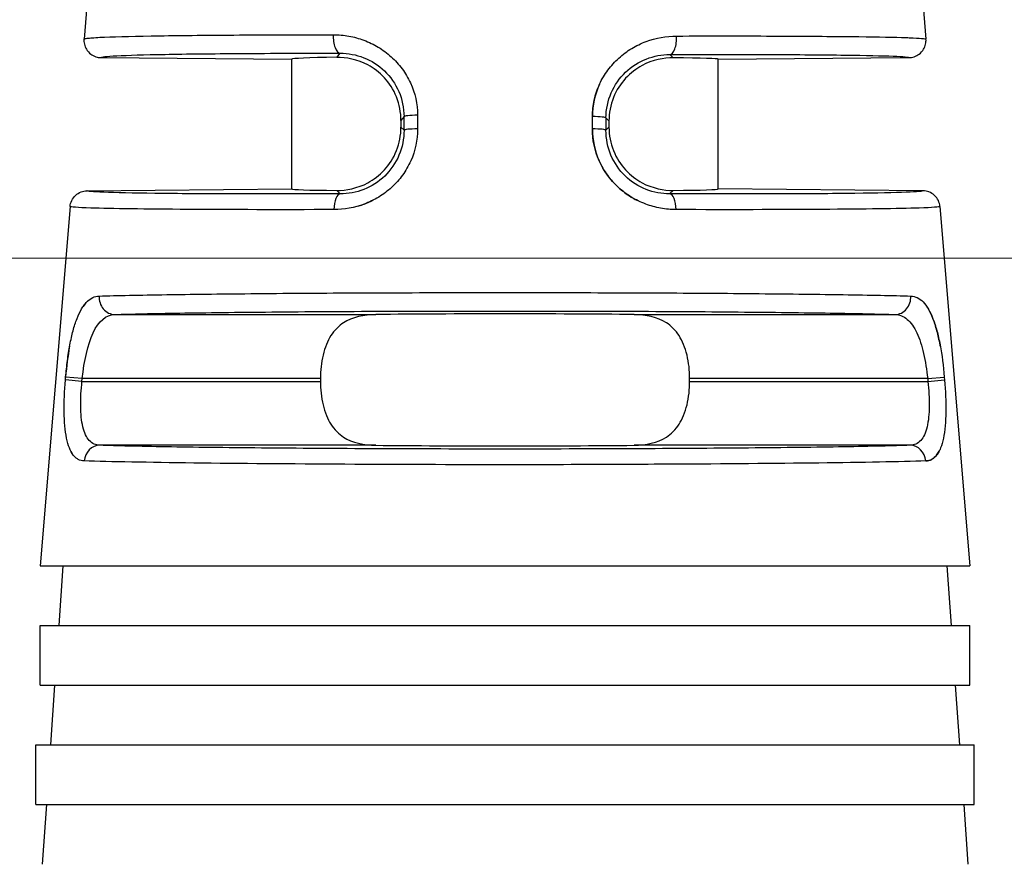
# Model space of a CAD drawing. Header units: inches. Extents: x 0 to 5766, y -2164 to 1330.
# Tile 43 of 210: x 4238 to 4250, y -1920 to -1910. Entities that reach past the tile are written whole.
import ezdxf

# ---------------------------------------------------------------- set-up
doc = ezdxf.new("R2010")
doc.units = ezdxf.units.IN
doc.header["$MEASUREMENT"] = 0
for name, color, linetype, lineweight in [('AM_5', 3, 'Continuous', 15), ('可見 (ISO)', 7, 'Continuous', 25), ('窄部可見 (ISO)', 7, 'Continuous', 25)]:
    doc.layers.add(name, color=color, linetype=linetype, lineweight=lineweight)
doc.styles.add('尺寸標註', font='romans.shx', dxfattribs={"bigfont": 'CHINESET.SHX'})
doc.dimstyles.new('CNS1$0', dxfattribs={"dimtxt": 2.5, "dimasz": 2.5, "dimexe": 1, "dimexo": 1, "dimgap": 1.5, "dimtad": 1, "dimtoh": 1, "dimdec": 1, "dimdsep": 46, "dimtxsty": '尺寸標註', "dimcen": 0, "dimclrd": 2, "dimclre": 2, "dimclrt": 1, "dimadec": 0, "dimazin": 2, "dimtp": 0.1, "dimtm": 0.1, "dimtfac": 0.71, "dimtdec": 1, "dimtmove": 0, "dimatfit": 0, "dimfxl": 0, "dimlwd": 13, "dimlwe": 13, "dimarcsym": 0})

# ---------------------------------------------------------------- blocks, each defined once
blk = doc.blocks.new('*D472')
at = {"layer": 'AM_5', "color": 2, "lineweight": 13}
for p, q in [((4236.45, -1924.948), (4236.45, -1852.988)), ((4396.97, -1921.34), (4396.97, -1852.988)), ((4394.47, -1853.988), (4238.95, -1853.988))]:
    blk.add_line(p, q, dxfattribs=at)
at = {"layer": 'AM_5', "color": 2}
for points in [[(4238.95, -1853.571), (4238.95, -1854.405), (4236.45, -1853.988)], [(4394.47, -1853.571), (4394.47, -1854.405), (4396.97, -1853.988)]]:
    blk.add_solid(points, dxfattribs=at)
at = {"layer": 'Defpoints', "color": 0}
for p in [(4236.45, -1853.988), (4396.97, -1922.34), (4236.45, -1925.948)]:
    blk.add_point(p, dxfattribs=at)
at = {"layer": 'AM_5', "color": 1, "insert": (4316.71, -1851.238), "char_height": 2.5, "attachment_point": 5, "style": '尺寸標註'}
blk.add_mtext('160.5', dxfattribs=at)
blk = doc.blocks.new('*D473')
at = {"layer": 'AM_5', "color": 2, "lineweight": 13}
for p, q in [((4308.618, -1913.098), (4223.352, -1913.098)), ((4224.352, -1915.598), (4224.352, -1931.148)), ((4230.34, -1933.648), (4223.352, -1933.648))]:
    blk.add_line(p, q, dxfattribs=at)
at = {"layer": 'AM_5', "color": 2}
for points in [[(4223.935, -1915.598), (4224.769, -1915.598), (4224.352, -1913.098)], [(4223.935, -1931.148), (4224.769, -1931.148), (4224.352, -1933.648)]]:
    blk.add_solid(points, dxfattribs=at)
at = {"layer": 'Defpoints', "color": 0}
for p in [(4309.618, -1913.098), (4224.352, -1933.648), (4231.34, -1933.648)]:
    blk.add_point(p, dxfattribs=at)
at = {"layer": 'AM_5', "color": 1, "insert": (4221.602, -1923.373), "char_height": 2.5, "attachment_point": 5, "rotation": 90, "style": '尺寸標註'}
blk.add_mtext('20.6', dxfattribs=at)

msp = doc.modelspace()

# ---------------------------------------------------------------- linework, layer by layer
at = {"layer": '可見 (ISO)'}
for p, q in [((4239.35, -1906.488), (4239.014, -1910.53)), ((4248.549, -1906.488), (4248.886, -1910.53)), ((4239.211, -1910.747), (4241.45, -1910.766)), ((4241.45, -1912.288), (4241.45, -1910.766)), ((4246.45, -1910.766), (4248.688, -1910.747)), ((4246.45, -1912.288), (4246.45, -1910.766)), ((4242.73, -1911.483), (4242.73, -1911.564)), ((4245.169, -1911.49), (4245.169, -1911.564)), ((4239.048, -1912.309), (4241.45, -1912.288)), ((4248.851, -1912.309), (4246.45, -1912.288)), ((4238.851, -1912.493), (4238.5, -1916.708)), ((4249.049, -1912.493), (4249.4, -1916.708)), ((4241.785, -1914.51), (4241.785, -1914.544)), ((4246.115, -1914.544), (4246.115, -1914.51)), ((4238.5, -1916.708), (4249.4, -1916.708)), ((4238.767, -1916.708), (4238.718, -1917.408)), ((4249.132, -1916.708), (4249.181, -1917.408)), ((4238.5, -1917.408), (4249.4, -1917.408)), ((4238.5, -1918.108), (4238.5, -1917.408)), ((4249.4, -1918.108), (4249.4, -1917.408)), ((4238.5, -1918.108), (4249.4, -1918.108)), ((4238.669, -1918.108), (4238.621, -1918.808)), ((4249.23, -1918.108), (4249.279, -1918.808)), ((4238.45, -1918.808), (4249.45, -1918.808)), ((4238.45, -1919.508), (4238.45, -1918.808)), ((4249.45, -1919.508), (4249.45, -1918.808)), ((4238.45, -1919.508), (4249.45, -1919.508)), ((4238.572, -1919.508), (4238.523, -1920.208)), ((4249.328, -1919.508), (4249.377, -1920.208))]:
    msp.add_line(p, q, dxfattribs=at)
for centre, major_axis, ratio, start_param, end_param in [((4243.95, -1910.788), (2.5, -0.022), 0.017454, 2.47973, 3.141745), ((4243.95, -1910.788), (2.5, 0.022), 0.013962, 6.283049, 6.945058), ((4243.95, -1912.266), (-2.5, -0.022), 0.013962, 6.283049, 6.945058), ((4243.95, -1912.266), (2.5, -0.022), 0.013962, 5.621312, 6.283322), ((4243.95, -1913.788), (2.5, 0), 0.013964, 0.920346, 2.221246), ((4243.95, -1915.266), (-2.5, 0), 0.013964, 0.920346, 2.221246)]:
    msp.add_ellipse(centre, major_axis=major_axis, ratio=ratio, start_param=start_param, end_param=end_param, dxfattribs=at)
for points, knots in [([(4239.014, -1910.53), (4239.014, -1910.531), (4239.012, -1910.543), (4239.014, -1910.569), (4239.016, -1910.579), (4239.022, -1910.61), (4239.03, -1910.631), (4239.055, -1910.672), (4239.072, -1910.691), (4239.111, -1910.72), (4239.131, -1910.73), (4239.171, -1910.743), (4239.191, -1910.747), (4239.211, -1910.747)], [0, 0, 0, 0, 0.000291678, 0.000291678, 0.000475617, 0.000475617, 0.000865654, 0.000865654, 0.001338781, 0.001338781, 0.001736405, 0.001736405, 0.002102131, 0.002102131, 0.002102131, 0.002102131]), ([(4248.688, -1910.747), (4248.708, -1910.747), (4248.728, -1910.743), (4248.769, -1910.73), (4248.788, -1910.72), (4248.827, -1910.691), (4248.845, -1910.672), (4248.869, -1910.631), (4248.877, -1910.61), (4248.886, -1910.57), (4248.887, -1910.55), (4248.886, -1910.53)], [-0.03297966, -0.03297966, -0.03297966, -0.03297966, -0.02690514, -0.02690514, -0.02030084, -0.02030084, -0.01244198, -0.01244198, -0.00596311, -0.00596311, -0.00000001, -0.00000001, -0.00000001, -0.00000001]), ([(4242.73, -1911.483), (4242.73, -1911.392), (4242.712, -1911.296), (4242.643, -1911.122), (4242.592, -1911.044), (4242.481, -1910.923), (4242.407, -1910.867), (4242.223, -1910.769), (4242.083, -1910.743), (4241.978, -1910.744)], [0.5796584, 0.5796584, 0.5796584, 0.5796584, 0.6069081, 0.6069081, 0.6341577, 0.6341577, 0.6611202, 0.6611202, 0.7119119, 0.7119119, 0.7119119, 0.7119119]), ([(4245.922, -1910.75), (4245.817, -1910.749), (4245.676, -1910.775), (4245.493, -1910.874), (4245.419, -1910.93), (4245.308, -1911.051), (4245.256, -1911.129), (4245.187, -1911.303), (4245.169, -1911.4), (4245.169, -1911.49)], [1.026939, 1.026939, 1.026939, 1.026939, 1.0777476, 1.0777476, 1.1047295, 1.1047295, 1.1319998, 1.1319998, 1.15927, 1.15927, 1.15927, 1.15927]), ([(4241.978, -1912.305), (4242.083, -1912.306), (4242.223, -1912.28), (4242.406, -1912.181), (4242.48, -1912.125), (4242.591, -1912.004), (4242.643, -1911.926), (4242.712, -1911.751), (4242.73, -1911.655), (4242.73, -1911.564)], [0.4472991, 0.4472991, 0.4472991, 0.4472991, 0.4980511, 0.4980511, 0.5249922, 0.5249922, 0.5523136, 0.5523136, 0.579635, 0.579635, 0.579635, 0.579635]), ([(4245.169, -1911.564), (4245.169, -1911.655), (4245.187, -1911.751), (4245.257, -1911.926), (4245.308, -1912.004), (4245.419, -1912.125), (4245.493, -1912.181), (4245.677, -1912.28), (4245.817, -1912.306), (4245.922, -1912.305)], [0, 0, 0, 0, 0.0273214, 0.0273214, 0.0546428, 0.0546428, 0.0815839, 0.0815839, 0.1323359, 0.1323359, 0.1323359, 0.1323359]), ([(4238.851, -1912.493), (4238.852, -1912.469), (4238.859, -1912.446), (4238.88, -1912.401), (4238.895, -1912.38), (4238.933, -1912.345), (4238.955, -1912.331), (4239.001, -1912.314), (4239.024, -1912.309), (4239.048, -1912.309)], [-0.02966708, -0.02966708, -0.02966708, -0.02966708, -0.02254998, -0.02254998, -0.01483365, -0.01483365, -0.0071175, -0.0071175, -0.00000007, -0.00000007, -0.00000007, -0.00000007]), ([(4249.049, -1912.493), (4249.047, -1912.469), (4249.041, -1912.446), (4249.02, -1912.401), (4249.005, -1912.38), (4248.967, -1912.345), (4248.945, -1912.331), (4248.899, -1912.314), (4248.875, -1912.309), (4248.851, -1912.309)], [0, 0, 0, 0, 0.00711713, 0.00711713, 0.01483349, 0.01483349, 0.02254967, 0.02254967, 0.02966712, 0.02966712, 0.02966712, 0.02966712]), ([(4242.436, -1913.76), (4242.301, -1913.762), (4242.158, -1913.791), (4242.003, -1913.891), (4241.947, -1913.948), (4241.869, -1914.069), (4241.837, -1914.148), (4241.795, -1914.323), (4241.785, -1914.419), (4241.785, -1914.51)], [1.0271092, 1.0271092, 1.0271092, 1.0271092, 1.0773536, 1.0773536, 1.1044127, 1.1044127, 1.1317666, 1.1317666, 1.1591204, 1.1591204, 1.1591204, 1.1591204]), ([(4246.115, -1914.51), (4246.115, -1914.419), (4246.105, -1914.323), (4246.063, -1914.148), (4246.03, -1914.069), (4245.953, -1913.948), (4245.896, -1913.891), (4245.741, -1913.791), (4245.598, -1913.762), (4245.464, -1913.76)], [0.5795602, 0.5795602, 0.5795602, 0.5795602, 0.606914, 0.606914, 0.6342679, 0.6342679, 0.661327, 0.661327, 0.7115715, 0.7115715, 0.7115715, 0.7115715]), ([(4241.785, -1914.544), (4241.785, -1914.635), (4241.795, -1914.732), (4241.837, -1914.907), (4241.869, -1914.985), (4241.947, -1915.107), (4242.003, -1915.163), (4242.158, -1915.264), (4242.301, -1915.292), (4242.436, -1915.294)], [0, 0, 0, 0, 0.0273538, 0.0273538, 0.0547077, 0.0547077, 0.0817668, 0.0817668, 0.1320113, 0.1320113, 0.1320113, 0.1320113]), ([(4245.464, -1915.294), (4245.598, -1915.292), (4245.741, -1915.264), (4245.896, -1915.163), (4245.953, -1915.107), (4246.03, -1914.985), (4246.063, -1914.907), (4246.105, -1914.732), (4246.115, -1914.635), (4246.115, -1914.544)], [0.447549, 0.447549, 0.447549, 0.447549, 0.4977934, 0.4977934, 0.5248525, 0.5248525, 0.5522064, 0.5522064, 0.5795602, 0.5795602, 0.5795602, 0.5795602])]:
    msp.add_open_spline(points, degree=3, knots=knots, dxfattribs=at)
at = {"layer": '窄部可見 (ISO)'}
for p, q in [((4241.978, -1910.744), (4242.017, -1910.696)), ((4245.883, -1910.711), (4245.922, -1910.75)), ((4242.766, -1911.439), (4242.73, -1911.483)), ((4242.766, -1911.599), (4242.766, -1911.439)), ((4242.925, -1911.422), (4242.925, -1911.583)), ((4244.974, -1911.583), (4244.975, -1911.439)), ((4245.134, -1911.455), (4245.134, -1911.599)), ((4245.169, -1911.49), (4245.134, -1911.455)), ((4242.73, -1911.564), (4242.766, -1911.599)), ((4245.134, -1911.599), (4245.169, -1911.564)), ((4242.019, -1912.346), (4241.978, -1912.305)), ((4245.922, -1912.305), (4245.88, -1912.346)), ((4239.375, -1913.76), (4242.436, -1913.76)), ((4245.464, -1913.76), (4248.524, -1913.76)), ((4238.795, -1914.528), (4238.798, -1914.494)), ((4238.99, -1914.544), (4238.795, -1914.528)), ((4238.993, -1914.51), (4238.798, -1914.494)), ((4238.99, -1914.544), (4238.993, -1914.51)), ((4238.99, -1914.544), (4241.785, -1914.544)), ((4241.785, -1914.51), (4238.993, -1914.51)), ((4248.906, -1914.51), (4246.115, -1914.51)), ((4246.115, -1914.544), (4248.909, -1914.544)), ((4248.906, -1914.51), (4249.101, -1914.494)), ((4248.906, -1914.51), (4248.909, -1914.544)), ((4248.909, -1914.544), (4249.104, -1914.528)), ((4249.101, -1914.494), (4249.104, -1914.528)), ((4242.436, -1915.294), (4239.2, -1915.294)), ((4248.699, -1915.294), (4245.464, -1915.294))]:
    msp.add_line(p, q, dxfattribs=at)
for centre, major_axis, ratio, start_param, end_param in [((4242.018, -1910.496), (0, -0.2), 0.408152, 4.629744, 6.264066), ((4245.881, -1910.511), (0, -0.2), 0.408157, 0.015295, 1.652802), ((4242.965, -1911.439), (-0.2, 0), 0.084952, 4.917607, 6.269172), ((4244.934, -1911.455), (0.2, 0), 0.084951, 0.014013, 1.365641), ((4242.966, -1911.599), (-0.2, 0), 0.08494, 4.916991, 6.269172), ((4244.934, -1911.599), (0.2, 0), 0.08494, 0.014013, 1.366194), ((4242.021, -1912.546), (-0.001, 0.2), 0.393168, 0.015186, 1.486691), ((4245.878, -1912.546), (0.001, 0.2), 0.393168, 4.796495, 6.267999), ((4239.375, -1913.56), (0.006, -0.2), 0.916732, 4.59998, 6.248229), ((4248.524, -1913.56), (-0.006, -0.2), 0.916732, 0.034956, 1.683206), ((4239.2, -1915.494), (0.007, 0.2), 0.922876, 0.036264, 1.518658), ((4248.699, -1915.494), (-0.007, 0.2), 0.922876, 4.764528, 6.246921)]:
    msp.add_ellipse(centre, major_axis=major_axis, ratio=ratio, start_param=start_param, end_param=end_param, dxfattribs=at)
for points, knots in [([(4239.014, -1910.53), (4239.014, -1910.53), (4239.014, -1910.529), (4239.016, -1910.528), (4239.019, -1910.526), (4239.033, -1910.523), (4239.056, -1910.52), (4239.117, -1910.514), (4239.177, -1910.51), (4239.408, -1910.501), (4239.631, -1910.495), (4240.172, -1910.487), (4240.49, -1910.484), (4241.182, -1910.48), (4241.555, -1910.479), (4241.937, -1910.479)], [0.000061, 0.000061, 0.000061, 0.000061, 0.015625, 0.015625, 0.03125, 0.0625, 0.125, 0.125, 0.25, 0.25, 0.5, 0.5, 0.75, 0.75, 1, 1, 1, 1]), ([(4241.937, -1910.479), (4241.999, -1910.479), (4242.09, -1910.487), (4242.179, -1910.507), (4242.237, -1910.523), (4242.265, -1910.532), (4242.355, -1910.566), (4242.411, -1910.593), (4242.518, -1910.657), (4242.566, -1910.693), (4242.663, -1910.78), (4242.706, -1910.827), (4242.782, -1910.93), (4242.814, -1910.984), (4242.896, -1911.164), (4242.924, -1911.29), (4242.925, -1911.422)], [0, 0, 0, 0, 0.125, 0.1875, 0.1875, 0.25, 0.25, 0.375, 0.375, 0.5, 0.5, 0.625, 0.625, 0.75, 0.75, 1, 1, 1, 1]), ([(4244.975, -1911.439), (4244.975, -1911.372), (4244.982, -1911.308), (4245.01, -1911.181), (4245.031, -1911.118), (4245.085, -1911), (4245.118, -1910.945), (4245.175, -1910.868), (4245.195, -1910.844), (4245.238, -1910.796), (4245.262, -1910.773), (4245.332, -1910.71), (4245.382, -1910.672), (4245.462, -1910.624), (4245.49, -1910.609), (4245.546, -1910.582), (4245.576, -1910.569), (4245.72, -1910.516), (4245.839, -1910.495), (4245.962, -1910.494)], [0, 0, 0, 0, 0.125, 0.125, 0.25, 0.25, 0.375, 0.375, 0.4375, 0.4375, 0.5, 0.5, 0.625, 0.625, 0.6875, 0.6875, 0.75, 0.75, 1, 1, 1, 1]), ([(4245.962, -1910.494), (4246.355, -1910.493), (4246.734, -1910.493), (4247.083, -1910.494), (4247.11, -1910.495), (4247.138, -1910.495), (4247.164, -1910.495), (4247.481, -1910.496), (4247.771, -1910.498), (4248.017, -1910.501), (4248.045, -1910.501), (4248.073, -1910.501), (4248.099, -1910.501), (4248.33, -1910.504), (4248.519, -1910.508), (4248.653, -1910.512), (4248.666, -1910.513), (4248.678, -1910.513), (4248.689, -1910.514), (4248.816, -1910.518), (4248.885, -1910.524), (4248.886, -1910.53)], [0, 0, 0, 0, 0.25, 0.25, 0.25, 0.269583, 0.269583, 0.269583, 0.5, 0.5, 0.5, 0.526011, 0.526011, 0.526011, 0.75, 0.75, 0.75, 0.771014, 0.771014, 0.771014, 1, 1, 1, 1]), ([(4239.211, -1910.747), (4239.212, -1910.739), (4239.275, -1910.732), (4239.4, -1910.725), (4239.527, -1910.719), (4239.719, -1910.713), (4239.966, -1910.709), (4240.213, -1910.704), (4240.517, -1910.701), (4240.863, -1910.699), (4241.21, -1910.696), (4241.6, -1910.695), (4242.017, -1910.696)], [0, 0, 0, 0, 0.245499, 0.245499, 0.245499, 0.496999, 0.496999, 0.496999, 0.7485, 0.7485, 0.7485, 1, 1, 1, 1]), ([(4242.017, -1910.696), (4242.11, -1910.696), (4242.205, -1910.713), (4242.293, -1910.748), (4242.382, -1910.783), (4242.466, -1910.836), (4242.536, -1910.903), (4242.607, -1910.971), (4242.665, -1911.054), (4242.705, -1911.146), (4242.744, -1911.237), (4242.765, -1911.338), (4242.766, -1911.439)], [0, 0, 0, 0, 0.25, 0.25, 0.25, 0.5, 0.5, 0.5, 0.75, 0.75, 0.75, 1, 1, 1, 1]), ([(4245.134, -1911.455), (4245.134, -1911.25), (4245.221, -1911.055), (4245.506, -1910.782), (4245.697, -1910.711), (4245.883, -1910.711)], [0, 0, 0, 0, 0.5, 0.5, 1, 1, 1, 1]), ([(4245.883, -1910.711), (4246.3, -1910.71), (4246.69, -1910.71), (4247.036, -1910.711), (4247.383, -1910.712), (4247.686, -1910.714), (4247.934, -1910.718), (4248.181, -1910.721), (4248.372, -1910.725), (4248.5, -1910.73), (4248.624, -1910.735), (4248.688, -1910.741), (4248.688, -1910.747)], [0, 0, 0, 0, 0.2515, 0.2515, 0.2515, 0.503001, 0.503001, 0.503001, 0.754501, 0.754501, 0.754501, 1, 1, 1, 1]), ([(4245.061, -1911.054), (4245.06, -1911.056), (4245.059, -1911.058), (4245.003, -1911.18), (4244.975, -1911.306), (4244.975, -1911.439)], [0.7460208, 0.7460208, 0.7460208, 0.7460208, 0.75, 0.75, 1, 1, 1, 1]), ([(4242.925, -1911.583), (4242.925, -1911.713), (4242.898, -1911.841), (4242.818, -1912.018), (4242.786, -1912.074), (4242.711, -1912.177), (4242.667, -1912.226), (4242.573, -1912.312), (4242.523, -1912.35), (4242.442, -1912.399), (4242.415, -1912.414), (4242.358, -1912.441), (4242.328, -1912.454), (4242.185, -1912.508), (4242.066, -1912.529), (4241.943, -1912.53)], [0, 0, 0, 0, 0.25, 0.25, 0.375, 0.375, 0.5, 0.5, 0.625, 0.625, 0.6875, 0.6875, 0.75, 0.75, 1, 1, 1, 1]), ([(4245.957, -1912.53), (4245.895, -1912.529), (4245.835, -1912.524), (4245.745, -1912.508), (4245.716, -1912.501), (4245.657, -1912.485), (4245.629, -1912.476), (4245.54, -1912.442), (4245.483, -1912.415), (4245.376, -1912.349), (4245.327, -1912.313), (4245.183, -1912.18), (4245.108, -1912.078), (4245.001, -1911.838), (4244.974, -1911.713), (4244.974, -1911.583)], [0, 0, 0, 0, 0.125, 0.125, 0.1875, 0.1875, 0.25, 0.25, 0.375, 0.375, 0.5, 0.5, 0.75, 0.75, 1, 1, 1, 1]), ([(4244.974, -1911.583), (4244.974, -1911.713), (4245.002, -1911.841), (4245.081, -1912.018), (4245.113, -1912.074), (4245.188, -1912.177), (4245.233, -1912.226), (4245.326, -1912.312), (4245.377, -1912.35), (4245.451, -1912.395), (4245.472, -1912.407), (4245.494, -1912.418)], [0, 0, 0, 0, 0.25, 0.25, 0.375, 0.375, 0.5, 0.5, 0.625, 0.625, 0.6732156, 0.6732156, 0.6732156, 0.6732156]), ([(4242.766, -1911.599), (4242.766, -1911.699), (4242.745, -1911.8), (4242.707, -1911.891), (4242.668, -1911.983), (4242.61, -1912.067), (4242.539, -1912.136), (4242.468, -1912.205), (4242.384, -1912.258), (4242.295, -1912.294), (4242.205, -1912.329), (4242.111, -1912.346), (4242.019, -1912.346)], [0, 0, 0, 0, 0.25, 0.25, 0.25, 0.5, 0.5, 0.5, 0.75, 0.75, 0.75, 1, 1, 1, 1]), ([(4245.88, -1912.346), (4245.788, -1912.346), (4245.693, -1912.329), (4245.604, -1912.293), (4245.515, -1912.258), (4245.43, -1912.204), (4245.36, -1912.135), (4245.289, -1912.067), (4245.231, -1911.983), (4245.192, -1911.891), (4245.154, -1911.799), (4245.134, -1911.699), (4245.134, -1911.599)], [0, 0, 0, 0, 0.25, 0.25, 0.25, 0.5, 0.5, 0.5, 0.75, 0.75, 0.75, 1, 1, 1, 1]), ([(4242.019, -1912.346), (4241.578, -1912.347), (4241.165, -1912.347), (4240.798, -1912.346), (4240.43, -1912.345), (4240.109, -1912.343), (4239.846, -1912.34), (4239.584, -1912.336), (4239.381, -1912.332), (4239.246, -1912.327), (4239.114, -1912.322), (4239.047, -1912.316), (4239.048, -1912.309)], [0, 0, 0, 0, 0.2515, 0.2515, 0.2515, 0.503, 0.503, 0.503, 0.7545, 0.7545, 0.7545, 1, 1, 1, 1]), ([(4248.851, -1912.309), (4248.852, -1912.316), (4248.785, -1912.322), (4248.654, -1912.327), (4248.519, -1912.332), (4248.316, -1912.336), (4248.053, -1912.34), (4247.791, -1912.343), (4247.469, -1912.345), (4247.102, -1912.346), (4246.734, -1912.347), (4246.321, -1912.347), (4245.88, -1912.346)], [0, 0, 0, 0, 0.2455, 0.2455, 0.2455, 0.497, 0.497, 0.497, 0.7485, 0.7485, 0.7485, 1, 1, 1, 1]), ([(4241.943, -1912.53), (4240.7, -1912.533), (4239.571, -1912.527), (4239.095, -1912.511), (4238.936, -1912.506), (4238.85, -1912.5), (4238.851, -1912.493)], [0, 0, 0, 0, 0.75, 0.75, 0.75, 1, 1, 1, 1]), ([(4242.236, -1912.486), (4242.257, -1912.48), (4242.278, -1912.473), (4242.336, -1912.451), (4242.372, -1912.435), (4242.406, -1912.418)], [0.2042751, 0.2042751, 0.2042751, 0.2042751, 0.25, 0.25, 0.3262799, 0.3262799, 0.3262799, 0.3262799]), ([(4249.049, -1912.493), (4249.05, -1912.5), (4248.963, -1912.506), (4248.805, -1912.511), (4248.329, -1912.527), (4247.199, -1912.533), (4245.957, -1912.53)], [0, 0, 0, 0, 0.25, 0.25, 0.25, 1, 1, 1, 1]), ([(4238.798, -1914.494), (4238.804, -1914.428), (4238.811, -1914.363), (4238.827, -1914.238), (4238.837, -1914.175), (4238.86, -1914.058), (4238.872, -1914.003), (4238.899, -1913.9), (4238.915, -1913.851), (4238.948, -1913.766), (4238.966, -1913.728), (4238.994, -1913.679), (4239.004, -1913.664), (4239.025, -1913.636), (4239.036, -1913.623), (4239.091, -1913.568), (4239.139, -1913.545), (4239.192, -1913.544)], [0, 0, 0, 0, 0.125, 0.125, 0.25, 0.25, 0.375, 0.375, 0.5, 0.5, 0.625, 0.625, 0.6875, 0.6875, 0.75, 0.75, 1, 1, 1, 1]), ([(4239.192, -1913.544), (4239.398, -1913.537), (4239.669, -1913.532), (4239.983, -1913.527), (4240.015, -1913.526), (4240.047, -1913.526), (4240.08, -1913.526), (4240.39, -1913.521), (4240.738, -1913.517), (4241.106, -1913.514), (4241.161, -1913.513), (4241.216, -1913.513), (4241.272, -1913.512), (4241.657, -1913.509), (4242.06, -1913.507), (4242.466, -1913.505), (4242.513, -1913.505), (4242.561, -1913.505), (4242.608, -1913.505), (4243.062, -1913.503), (4243.516, -1913.502), (4243.952, -1913.502), (4244.389, -1913.502), (4244.842, -1913.503), (4245.295, -1913.505), (4245.341, -1913.505), (4245.387, -1913.505), (4245.434, -1913.505), (4245.84, -1913.507), (4246.244, -1913.509), (4246.63, -1913.512), (4246.685, -1913.513), (4246.739, -1913.513), (4246.794, -1913.514), (4247.162, -1913.517), (4247.511, -1913.521), (4247.821, -1913.526), (4247.853, -1913.526), (4247.885, -1913.526), (4247.916, -1913.527), (4248.231, -1913.532), (4248.501, -1913.537), (4248.707, -1913.544)], [0, 0, 0, 0, 0.113583, 0.113583, 0.113583, 0.125, 0.125, 0.125, 0.233788, 0.233788, 0.233788, 0.25, 0.25, 0.25, 0.361916, 0.361916, 0.361916, 0.375, 0.375, 0.375, 0.5, 0.5, 0.5, 0.625, 0.625, 0.625, 0.637758, 0.637758, 0.637758, 0.75, 0.75, 0.75, 0.766016, 0.766016, 0.766016, 0.875, 0.875, 0.875, 0.886328, 0.886328, 0.886328, 1, 1, 1, 1]), ([(4248.707, -1913.544), (4248.734, -1913.545), (4248.759, -1913.551), (4248.808, -1913.574), (4248.83, -1913.59), (4248.875, -1913.636), (4248.896, -1913.663), (4248.934, -1913.729), (4248.951, -1913.765), (4248.985, -1913.853), (4249, -1913.901), (4249.028, -1914.003), (4249.04, -1914.057), (4249.074, -1914.237), (4249.09, -1914.362), (4249.101, -1914.494)], [0, 0, 0, 0, 0.125, 0.125, 0.25, 0.25, 0.375, 0.375, 0.5, 0.5, 0.625, 0.625, 0.75, 0.75, 1, 1, 1, 1]), ([(4239.061, -1913.6), (4239.056, -1913.604), (4239.052, -1913.608), (4239.032, -1913.628), (4239.017, -1913.646), (4239.003, -1913.666)], [0.224464, 0.224464, 0.224464, 0.224464, 0.25, 0.25, 0.3353831, 0.3353831, 0.3353831, 0.3353831]), ([(4238.993, -1914.51), (4239.015, -1914.306), (4239.057, -1914.111), (4239.185, -1913.837), (4239.273, -1913.763), (4239.375, -1913.76)], [0, 0, 0, 0, 0.5, 0.5, 1, 1, 1, 1]), ([(4239.375, -1913.76), (4239.568, -1913.754), (4239.825, -1913.748), (4240.447, -1913.738), (4240.812, -1913.734), (4241.619, -1913.726), (4242.061, -1913.723), (4242.985, -1913.72), (4243.467, -1913.719), (4244.432, -1913.719), (4244.914, -1913.72), (4245.839, -1913.723), (4246.281, -1913.726), (4247.088, -1913.734), (4247.452, -1913.738), (4248.075, -1913.748), (4248.332, -1913.754), (4248.524, -1913.76)], [0, 0, 0, 0, 0.125, 0.125, 0.25, 0.25, 0.375, 0.375, 0.5, 0.5, 0.625, 0.625, 0.75, 0.75, 0.875, 0.875, 1, 1, 1, 1]), ([(4248.524, -1913.76), (4248.575, -1913.762), (4248.624, -1913.781), (4248.666, -1913.817), (4248.709, -1913.853), (4248.747, -1913.907), (4248.779, -1913.975), (4248.81, -1914.043), (4248.837, -1914.126), (4248.858, -1914.218), (4248.879, -1914.31), (4248.895, -1914.41), (4248.906, -1914.51)], [0, 0, 0, 0, 0.25, 0.25, 0.25, 0.5, 0.5, 0.5, 0.75, 0.75, 0.75, 1, 1, 1, 1]), ([(4249.054, -1914.133), (4249.053, -1914.128), (4249.052, -1914.122), (4249.04, -1914.058), (4249.028, -1914.003), (4249, -1913.9), (4248.984, -1913.851), (4248.952, -1913.766), (4248.934, -1913.728), (4248.909, -1913.685), (4248.902, -1913.676), (4248.896, -1913.666)], [0.2380254, 0.2380254, 0.2380254, 0.2380254, 0.25, 0.25, 0.375, 0.375, 0.5, 0.5, 0.625, 0.625, 0.6640596, 0.6640596, 0.6640596, 0.6640596]), ([(4239.016, -1915.478), (4238.991, -1915.477), (4238.967, -1915.471), (4238.936, -1915.453), (4238.925, -1915.446), (4238.906, -1915.43), (4238.897, -1915.42), (4238.87, -1915.386), (4238.855, -1915.358), (4238.829, -1915.292), (4238.818, -1915.255), (4238.791, -1915.122), (4238.783, -1915.02), (4238.779, -1914.782), (4238.784, -1914.657), (4238.795, -1914.528)], [0, 0, 0, 0, 0.125, 0.125, 0.1875, 0.1875, 0.25, 0.25, 0.375, 0.375, 0.5, 0.5, 0.75, 0.75, 1, 1, 1, 1]), ([(4239.2, -1915.294), (4239.152, -1915.293), (4239.109, -1915.274), (4239.076, -1915.238), (4239.042, -1915.202), (4239.017, -1915.147), (4239.001, -1915.078), (4238.984, -1915.01), (4238.976, -1914.926), (4238.975, -1914.834), (4238.974, -1914.743), (4238.98, -1914.643), (4238.99, -1914.544)], [0, 0, 0, 0, 0.25, 0.25, 0.25, 0.5, 0.5, 0.5, 0.75, 0.75, 0.75, 1, 1, 1, 1]), ([(4248.909, -1914.544), (4248.92, -1914.644), (4248.925, -1914.744), (4248.924, -1914.835), (4248.923, -1914.926), (4248.915, -1915.01), (4248.899, -1915.079), (4248.882, -1915.148), (4248.857, -1915.202), (4248.824, -1915.238), (4248.79, -1915.275), (4248.748, -1915.293), (4248.699, -1915.294)], [0, 0, 0, 0, 0.25, 0.25, 0.25, 0.5, 0.5, 0.5, 0.75, 0.75, 0.75, 1, 1, 1, 1]), ([(4249.104, -1914.528), (4249.115, -1914.657), (4249.12, -1914.784), (4249.118, -1914.961), (4249.115, -1915.016), (4249.106, -1915.119), (4249.099, -1915.168), (4249.081, -1915.254), (4249.07, -1915.292), (4249.051, -1915.342), (4249.044, -1915.357), (4249.028, -1915.385), (4249.019, -1915.398), (4248.976, -1915.453), (4248.934, -1915.476), (4248.883, -1915.478)], [0, 0, 0, 0, 0.25, 0.25, 0.375, 0.375, 0.5, 0.5, 0.625, 0.625, 0.6875, 0.6875, 0.75, 0.75, 1, 1, 1, 1]), ([(4238.859, -1915.362), (4238.861, -1915.365), (4238.862, -1915.368), (4238.866, -1915.374), (4238.867, -1915.378), (4238.869, -1915.381)], [0.67507453, 0.67507453, 0.67507453, 0.67507453, 0.6875, 0.6875, 0.70282757, 0.70282757, 0.70282757, 0.70282757]), ([(4248.699, -1915.294), (4248.505, -1915.301), (4248.242, -1915.307), (4247.601, -1915.318), (4247.223, -1915.322), (4246.384, -1915.33), (4245.923, -1915.333), (4244.958, -1915.337), (4244.454, -1915.338), (4243.446, -1915.338), (4242.941, -1915.337), (4241.976, -1915.333), (4241.515, -1915.33), (4240.676, -1915.322), (4240.298, -1915.318), (4239.657, -1915.307), (4239.394, -1915.301), (4239.2, -1915.294)], [0, 0, 0, 0, 0.125, 0.125, 0.25, 0.25, 0.375, 0.375, 0.5, 0.5, 0.625, 0.625, 0.75, 0.75, 0.875, 0.875, 1, 1, 1, 1]), ([(4248.883, -1915.478), (4248.909, -1915.477), (4248.932, -1915.471), (4248.964, -1915.453), (4248.974, -1915.446), (4248.993, -1915.43), (4249.002, -1915.42), (4249.022, -1915.395), (4249.031, -1915.38), (4249.04, -1915.362)], [0, 0, 0, 0, 0.125, 0.125, 0.1875, 0.1875, 0.25, 0.25, 0.324412, 0.324412, 0.324412, 0.324412]), ([(4248.883, -1915.478), (4248.289, -1915.497), (4247.127, -1915.51), (4245.911, -1915.516), (4245.723, -1915.517), (4245.533, -1915.518), (4245.343, -1915.519), (4244.871, -1915.521), (4244.399, -1915.522), (4243.946, -1915.522), (4242.734, -1915.522), (4241.371, -1915.515), (4240.302, -1915.502), (4239.772, -1915.495), (4239.319, -1915.487), (4239.016, -1915.478)], [0, 0, 0, 0, 0.324773, 0.324773, 0.324773, 0.375, 0.375, 0.375, 0.5, 0.5, 0.5, 0.834128, 0.834128, 0.834128, 1, 1, 1, 1])]:
    msp.add_open_spline(points, degree=3, knots=knots, dxfattribs=at)
msp.add_open_spline([(4238.845, -1914.133), (4238.824, -1914.248), (4238.809, -1914.368), (4238.798, -1914.494)], degree=3, dxfattribs=at)

# ---------------------------------------------------------------- dimensions: what is measured, and where the dimension line sits
at = {"layer": 'AM_5'}
dim = msp.add_linear_dim(base=(4236.45, -1853.988), p1=(4396.97, -1922.34), p2=(4236.45, -1925.948), dimstyle='CNS1$0', override={"dimfxl": 4, "dimarcsym": 1}, dxfattribs=at)
dim.commit()
dim.dimension.update_dxf_attribs({"geometry": '*D472', "text_midpoint": (4316.71, -1851.238)})
dim = msp.add_linear_dim(base=(4224.3518694, -1933.648069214), p1=(4309.617879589, -1913.098069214), p2=(4231.339717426, -1933.648069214), angle=90, dimstyle='CNS1$0', override={"dimfxl": 4, "dimarcsym": 1}, dxfattribs=at)
dim.commit()
dim.dimension.update_dxf_attribs({"geometry": '*D473', "text_midpoint": (4221.6018694, -1923.373069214)})

doc.saveas('drawing.dxf')
